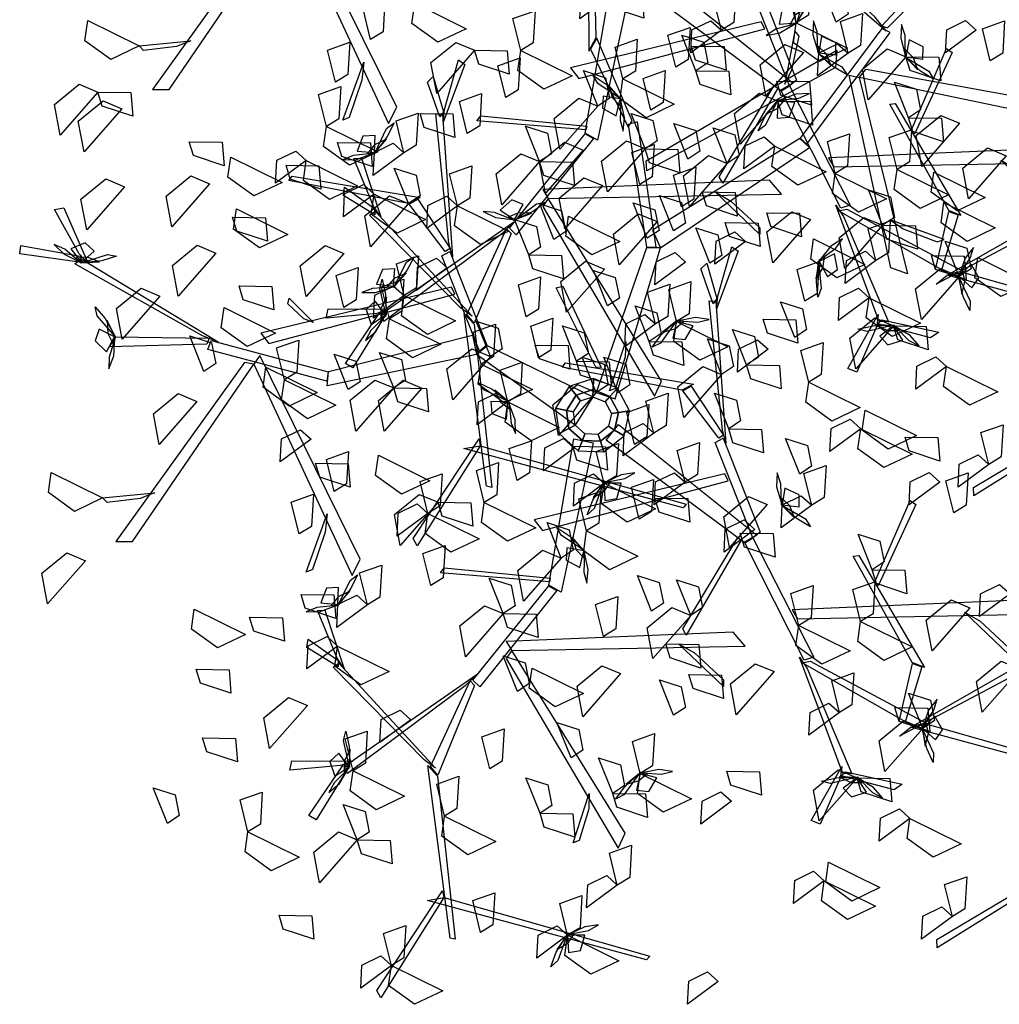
# Model space of a CAD drawing. Header units: millimetres. Extents: x 1990 to 2289, y -735 to 515.
# Tile 37 of 43: x 2041.18 to 2046.04, y 468.77 to 473.66. Entities that reach past the tile are written whole.
import ezdxf

# ---------------------------------------------------------------- set-up
doc = ezdxf.new("R2010")
doc.units = ezdxf.units.MM
doc.layers.add('VEGETACION', color=92, linetype='Continuous')

# ---------------------------------------------------------------- blocks, each defined once
blk = doc.blocks.new('AR3DS503')
at = {"color": 92, "linetype": 'Continuous'}
for points in [[(0.07024, 0.49363, 0.93533), (0.02295, 0.50566, 0.92897), (0.04406, 0.5219, 0.92621), (0.06903, 0.51091, 0.93077)], [(0.07024, 0.49363, 0.93533), (0.09178, 0.51803, 0.91971), (0.0949, 0.49867, 0.92083), (0.0808, 0.48761, 0.93033)], [(0.07024, 0.49363, 0.90379), (0.08248, 0.46849, 0.89736), (0.06542, 0.45794, 0.92023), (0.06129, 0.48506, 0.91672)], [(0.1728, 0.4718, 1.04345), (0.14537, 0.46641, 1.03703), (0.13953, 0.4856, 1.0599), (0.1668, 0.48265, 1.05638)], [(-0.20482, 0.44855, 1.1407), (-0.18329, 0.47295, 1.12508), (-0.18017, 0.45359, 1.1262), (-0.19427, 0.44253, 1.1357)], [(-0.07113, 0.43708, 0.93533), (-0.11843, 0.4491, 0.92897), (-0.09732, 0.46535, 0.92621), (-0.07235, 0.45436, 0.93077)], [(-0.07113, 0.43708, 0.93533), (-0.0496, 0.46148, 0.91971), (-0.04648, 0.44212, 0.92083), (-0.06058, 0.43106, 0.93033)], [(0.00189, 0.45023, 0.97406), (0.01412, 0.4251, 0.96763), (-0.00294, 0.41454, 0.99051), (-0.00707, 0.44166, 0.98699)], [(-0.07113, 0.43708, 0.93533), (-0.0589, 0.41194, 0.9289), (-0.07596, 0.40138, 0.95178), (-0.08009, 0.4285, 0.94826)], [(0.1211, 0.39514, 0.85963), (0.14483, 0.43778, 0.85327), (0.15513, 0.41322, 0.85051), (0.13812, 0.39189, 0.85507)], [(0.21356, 0.40792, 1.03715), (0.16626, 0.41995, 1.03079), (0.18737, 0.43619, 1.02803), (0.21234, 0.4252, 1.03259)], [(0.28219, 0.41525, 0.9299), (0.30027, 0.38819, 0.91428), (0.28076, 0.39012, 0.9154), (0.27367, 0.40659, 0.9249)], [(-0.10353, 0.38637, 1.07974), (-0.082, 0.41077, 1.06411), (-0.07888, 0.39141, 1.06523), (-0.09298, 0.38035, 1.07474)], [(0.1211, 0.39514, 0.85963), (0.09367, 0.38974, 0.8532), (0.08783, 0.40894, 0.87607), (0.11511, 0.40599, 0.87256)], [(0.21356, 0.40792, 1.06869), (0.22579, 0.38279, 1.06226), (0.20873, 0.37223, 1.08513), (0.20461, 0.39935, 1.08161)], [(0.1211, 0.39514, 0.85963), (0.13918, 0.36808, 0.84401), (0.11967, 0.37002, 0.84512), (0.11258, 0.38648, 0.85463)], [(-0.10353, 0.38637, 1.00403), (-0.0913, 0.36123, 0.99761), (-0.10836, 0.35067, 1.02048), (-0.11248, 0.37779, 1.01696)], [(0.05263, 0.35967, 1.04888), (0.00533, 0.37169, 1.04252), (0.02645, 0.38793, 1.03976), (0.05141, 0.37694, 1.04432)], [(-0.38819, 0.35271, 0.90379), (-0.36666, 0.37711, 0.88816), (-0.36354, 0.35775, 0.88928), (-0.37764, 0.34669, 0.89879)], [(-0.27509, 0.34576, 0.96687), (-0.32239, 0.35778, 0.96051), (-0.30127, 0.37403, 0.95775), (-0.27631, 0.36304, 0.96231)], [(-0.27509, 0.34576, 0.96687), (-0.25356, 0.37016, 0.95125), (-0.25044, 0.3508, 0.95237), (-0.26454, 0.33974, 0.96187)], [(0.13699, 0.33834, 0.96687), (0.08969, 0.35037, 0.96051), (0.11081, 0.36661, 0.95775), (0.13578, 0.35562, 0.96231)], [(-0.38819, 0.35271, 0.93533), (-0.37596, 0.32758, 0.9289), (-0.39302, 0.31702, 0.95178), (-0.39714, 0.34414, 0.94826)], [(-0.27544, 0.32954, 1.1407), (-0.32274, 0.34157, 1.13434), (-0.30162, 0.35781, 1.13158), (-0.27665, 0.34682, 1.13614)], [(-0.02633, 0.34031, 1.10509), (-0.05376, 0.33492, 1.09866), (-0.0596, 0.35411, 1.12154), (-0.03232, 0.35116, 1.11802)], [(0.05263, 0.35967, 0.96687), (0.06486, 0.33453, 0.96044), (0.0478, 0.32397, 0.98332), (0.04368, 0.35109, 0.9798)], [(0.26813, 0.33771, 0.96144), (0.2407, 0.33231, 0.95502), (0.23486, 0.35151, 0.97789), (0.26213, 0.34856, 0.97437)], [(-0.02633, 0.34031, 1.10509), (-0.00825, 0.31325, 1.08947), (-0.02776, 0.31519, 1.09059), (-0.03485, 0.33165, 1.10009)], [(0.13699, 0.33834, 1.01734), (0.14923, 0.3132, 1.01091), (0.13217, 0.30265, 1.03378), (0.12804, 0.32977, 1.03027)], [(0.18671, 0.29194, 1.02453), (0.21044, 0.33459, 1.01817), (0.22074, 0.31002, 1.01541), (0.20372, 0.2887, 1.01997)], [(-0.18377, 0.29616, 1.04888), (-0.16224, 0.32056, 1.03326), (-0.15912, 0.3012, 1.03438), (-0.17322, 0.29014, 1.04388)], [(-0.08332, 0.31077, 0.85963), (-0.11074, 0.30538, 0.8532), (-0.11659, 0.32457, 0.87607), (-0.08931, 0.32162, 0.87256)], [(-0.10265, 0.28921, 1.04888), (-0.14995, 0.30123, 1.04252), (-0.12884, 0.31747, 1.03976), (-0.10387, 0.30648, 1.04432)], [(-0.08332, 0.31077, 0.85963), (-0.06524, 0.28371, 0.84401), (-0.08475, 0.28565, 0.84512), (-0.09184, 0.30211, 0.85463)], [(0.02348, 0.3122, 1.13651), (0.03571, 0.28706, 1.13008), (0.01865, 0.27651, 1.15296), (0.01453, 0.30363, 1.14944)], [(-0.33535, 0.27854, 0.96687), (-0.38265, 0.29057, 0.96051), (-0.36153, 0.30681, 0.95775), (-0.33656, 0.29582, 0.96231)], [(-0.33535, 0.27854, 0.90379), (-0.31382, 0.30295, 0.88816), (-0.3107, 0.28358, 0.88928), (-0.3248, 0.27252, 0.89879)], [(0.09806, 0.2855, 0.96687), (0.11959, 0.3099, 0.95125), (0.12271, 0.29054, 0.95237), (0.10861, 0.27948, 0.96187)], [(-0.28402, 0.25422, 0.82809), (-0.26029, 0.29687, 0.82173), (-0.25, 0.2723, 0.81897), (-0.26701, 0.25097, 0.82353)], [(0.28574, 0.28162, 0.9299), (0.25831, 0.27622, 0.92347), (0.25247, 0.29542, 0.94635), (0.27974, 0.29247, 0.94283)], [(-0.17433, 0.27199, 0.69497), (-0.20176, 0.2666, 0.68854), (-0.2076, 0.28579, 0.71141), (-0.18032, 0.28284, 0.7079)], [(-0.10265, 0.28921, 1.04888), (-0.09042, 0.26407, 1.04245), (-0.10748, 0.25351, 1.06533), (-0.11161, 0.28063, 1.06181)], [(-0.04228, 0.2887, 0.9299), (-0.0242, 0.26164, 0.91428), (-0.04371, 0.26358, 0.9154), (-0.0508, 0.28004, 0.9249)], [(-0.28402, 0.25422, 0.82809), (-0.31145, 0.24882, 0.82166), (-0.3173, 0.26802, 0.84453), (-0.29002, 0.26507, 0.84101)], [(0.17204, 0.23717, 1.1407), (0.12474, 0.2492, 1.13434), (0.14585, 0.26544, 1.13158), (0.17082, 0.25445, 1.13614)], [(0.17204, 0.23717, 1.1407), (0.19357, 0.26157, 1.12508), (0.19669, 0.24221, 1.1262), (0.18259, 0.23115, 1.1357)], [(0.29808, 0.2319, 1.0056), (0.25079, 0.24393, 0.99924), (0.2719, 0.26017, 0.99648), (0.29687, 0.24918, 1.00104)], [(-0.06851, 0.20959, 1.10509), (-0.04478, 0.25224, 1.09873), (-0.03448, 0.22767, 1.09597), (-0.05149, 0.20634, 1.10053)], [(0.39736, 0.21113, 1.08424), (0.42109, 0.25378, 1.07789), (0.43139, 0.22921, 1.07513), (0.41437, 0.20789, 1.07969)], [(-0.32991, 0.20137, 0.85963), (-0.30618, 0.24402, 0.85327), (-0.29589, 0.21945, 0.85051), (-0.3129, 0.19813, 0.85507)], [(0.00616, 0.22071, 1.03715), (-0.04114, 0.23274, 1.03079), (-0.02002, 0.24898, 1.02803), (0.00495, 0.23799, 1.03259)], [(0.01427, 0.24281, 0.9299), (0.03235, 0.21575, 0.91428), (0.01284, 0.21768, 0.9154), (0.00575, 0.23415, 0.9249)], [(0.25051, 0.22877, 0.96144), (0.22308, 0.22338, 0.95502), (0.21724, 0.24257, 0.97789), (0.24452, 0.23962, 0.97437)], [(-0.25782, 0.203, 1.1407), (-0.23629, 0.2274, 1.12508), (-0.23317, 0.20804, 1.1262), (-0.24727, 0.19698, 1.1357)], [(-0.11996, 0.23481, 0.77027), (-0.10189, 0.20775, 0.75465), (-0.1214, 0.20969, 0.75577), (-0.12848, 0.22615, 0.76527)], [(-0.19595, 0.18051, 0.89117), (-0.17222, 0.22316, 0.88481), (-0.16192, 0.19859, 0.88205), (-0.17894, 0.17727, 0.88661)], [(0.03999, 0.18051, 0.85963), (0.06371, 0.22316, 0.85327), (0.07401, 0.19859, 0.85051), (0.057, 0.17727, 0.85507)], [(0.15461, 0.19742, 0.96687), (0.17614, 0.22182, 0.95125), (0.17926, 0.20246, 0.95237), (0.16516, 0.1914, 0.96187)], [(-0.1255, 0.19813, 0.94164), (-0.15293, 0.19274, 0.93521), (-0.15877, 0.21193, 0.95808), (-0.13149, 0.20898, 0.95457)], [(0.21174, 0.20062, 0.9299), (0.18431, 0.19523, 0.92347), (0.17847, 0.21442, 0.94635), (0.20574, 0.21147, 0.94283)], [(-0.32991, 0.20137, 0.85963), (-0.31184, 0.17432, 0.84401), (-0.33135, 0.17625, 0.84512), (-0.33843, 0.19272, 0.85463)], [(-0.30306, 0.18892, 0.77027), (-0.33049, 0.18352, 0.76384), (-0.33633, 0.20272, 0.78672), (-0.30906, 0.19977, 0.7832)], [(-0.25782, 0.203, 1.1407), (-0.24559, 0.17786, 1.13427), (-0.26265, 0.1673, 1.15715), (-0.26678, 0.19442, 1.15363)], [(0.03999, 0.18051, 0.95425), (0.01255, 0.17512, 0.94783), (0.00671, 0.19431, 0.9707), (0.03399, 0.19136, 0.96718)], [(0.15461, 0.19742, 0.96687), (0.16684, 0.17229, 0.96044), (0.14978, 0.16173, 0.98332), (0.14566, 0.18885, 0.9798)], [(-0.10093, 0.17681, 0.89117), (-0.12836, 0.17141, 0.88474), (-0.1342, 0.19061, 0.90762), (-0.10693, 0.18765, 0.9041)], [(-0.11648, 0.14854, 1.0411), (-0.09275, 0.19119, 1.03474), (-0.08245, 0.16662, 1.03198), (-0.09947, 0.1453, 1.03654)], [(-0.40037, 0.13462, 0.85963), (-0.37664, 0.17727, 0.85327), (-0.36634, 0.1527, 0.85051), (-0.38336, 0.13138, 0.85507)], [(-0.04751, 0.18161, 1.1407), (-0.03527, 0.15647, 1.13427), (-0.05233, 0.14591, 1.15715), (-0.05646, 0.17303, 1.15363)], [(0.03999, 0.18051, 0.85963), (0.05806, 0.15346, 0.84401), (0.03855, 0.15539, 0.84512), (0.03146, 0.17186, 0.85463)], [(0.10529, 0.16996, 1.1407), (0.11752, 0.14482, 1.13427), (0.10046, 0.13426, 1.15715), (0.09633, 0.16138, 1.15363)], [(0.44152, 0.14368, 1.15995), (0.39422, 0.1557, 1.15359), (0.41534, 0.17194, 1.15083), (0.44031, 0.16095, 1.15539)], [(-0.20834, 0.13762, 0.93533), (-0.25564, 0.14965, 0.92897), (-0.23452, 0.16589, 0.92621), (-0.20956, 0.1549, 0.93077)], [(0.00151, 0.12396, 0.97318), (0.02524, 0.16661, 0.96682), (0.03554, 0.14204, 0.96406), (0.01853, 0.12072, 0.96862)], [(-0.25912, 0.12327, 1.02218), (-0.30642, 0.13529, 1.01582), (-0.28531, 0.15154, 1.01306), (-0.26034, 0.14054, 1.01762)], [(-0.08301, 0.15193, 0.63819), (-0.06493, 0.12487, 0.62257), (-0.08445, 0.12681, 0.62369), (-0.09153, 0.14327, 0.63319)], [(-0.11648, 0.14854, 1.06003), (-0.0984, 0.12148, 1.04441), (-0.11792, 0.12342, 1.04552), (-0.125, 0.13988, 1.05503)], [(0.22422, 0.15065, 1.03715), (0.23646, 0.12552, 1.03072), (0.21939, 0.11496, 1.05359), (0.21527, 0.14208, 1.05007)], [(-0.34753, 0.09244, 0.97318), (-0.3238, 0.13509, 0.96682), (-0.3135, 0.11052, 0.96406), (-0.33051, 0.0892, 0.96862)], [(-0.20834, 0.13762, 0.93533), (-0.1961, 0.11249, 0.9289), (-0.21316, 0.10193, 0.95178), (-0.21729, 0.12905, 0.94826)], [(0.11415, 0.09939, 0.89117), (0.13788, 0.14204, 0.88481), (0.14818, 0.11747, 0.88205), (0.13116, 0.09615, 0.88661)], [(-0.25912, 0.12327, 1.02218), (-0.24689, 0.09813, 1.01575), (-0.26395, 0.08757, 1.03862), (-0.26807, 0.11469, 1.03511)], [(-0.01463, 0.09672, 1.1407), (-0.06193, 0.10874, 1.13434), (-0.04082, 0.12498, 1.13158), (-0.01585, 0.11399, 1.13614)], [(0.00151, 0.12396, 0.75869), (0.01959, 0.0969, 0.74307), (0.00008, 0.09884, 0.74419), (-0.00701, 0.1153, 0.75369)], [(0.07555, 0.09128, 1.05372), (0.02825, 0.10331, 1.04736), (0.04937, 0.11955, 1.0446), (0.07433, 0.10856, 1.04916)], [(0.11415, 0.09939, 0.72715), (0.08672, 0.094, 0.72072), (0.08088, 0.11319, 0.7436), (0.10815, 0.11024, 0.74008)], [(0.20256, 0.1089, 1.05372), (0.21479, 0.08376, 1.04729), (0.19773, 0.0732, 1.07017), (0.19361, 0.10032, 1.06665)], [(0.33291, 0.05847, 1.10509), (0.35664, 0.10112, 1.09873), (0.36694, 0.07655, 1.09597), (0.34993, 0.05523, 1.10053)], [(-0.37871, 0.07367, 1.02218), (-0.35718, 0.09807, 1.00656), (-0.35406, 0.07871, 1.00767), (-0.36816, 0.06765, 1.01718)], [(-0.01463, 0.09672, 1.1407), (-0.0024, 0.07158, 1.13427), (-0.01946, 0.06102, 1.15715), (-0.02358, 0.08814, 1.15363)], [(0.17222, 0.07087, 0.93533), (0.12492, 0.0829, 0.92897), (0.14604, 0.09914, 0.92621), (0.171, 0.08815, 0.93077)], [(0.23117, 0.06953, 1.03715), (0.2527, 0.09393, 1.02152), (0.25583, 0.07457, 1.02264), (0.24173, 0.06351, 1.03215)], [(-0.25946, 0.07807, 0.89117), (-0.28689, 0.07268, 0.88474), (-0.29273, 0.09187, 0.90762), (-0.26545, 0.08892, 0.9041)], [(-0.14311, 0.07112, 0.82809), (-0.17054, 0.06572, 0.82166), (-0.17638, 0.08492, 0.84453), (-0.14911, 0.08197, 0.84101)], [(-0.16042, 0.04254, 0.60665), (-0.13669, 0.08518, 0.60029), (-0.12639, 0.06061, 0.59753), (-0.14341, 0.03929, 0.60209)], [(0.07555, 0.09128, 0.99064), (0.08778, 0.06615, 0.98421), (0.07072, 0.05559, 1.00708), (0.0666, 0.08271, 1.00356)], [(-0.25946, 0.07807, 0.95425), (-0.24138, 0.05101, 0.93863), (-0.26089, 0.05295, 0.93975), (-0.26798, 0.06941, 0.94925)], [(-0.05646, 0.07752, 0.71389), (-0.04422, 0.05238, 0.70746), (-0.06128, 0.04183, 0.73034), (-0.06541, 0.06895, 0.72682)], [(-0.0657, 0.05721, 0.89117), (-0.09313, 0.05182, 0.88474), (-0.09897, 0.07101, 0.90762), (-0.0717, 0.06806, 0.9041)], [(-0.19768, 0.03518, 0.90379), (-0.17615, 0.05958, 0.88816), (-0.17303, 0.04022, 0.88928), (-0.18713, 0.02916, 0.89879)], [(-0.08798, 0.03858, 0.71389), (-0.06645, 0.06299, 0.69827), (-0.06333, 0.04362, 0.69939), (-0.07743, 0.03256, 0.70889)], [(0.0104, 0.02997, 1.1407), (0.03193, 0.05437, 1.12508), (0.03505, 0.03501, 1.1262), (0.02095, 0.02394, 1.1357)], [(0.01201, 0.02863, 0.63819), (-0.01542, 0.02323, 0.63176), (-0.02126, 0.04243, 0.65464), (0.00602, 0.03948, 0.65112)], [(0.14791, 0.00716, 0.96144), (0.17164, 0.0498, 0.95509), (0.18194, 0.02524, 0.95233), (0.16492, 0.00391, 0.95689)], [(0.28162, 0.01757, 0.93533), (0.23432, 0.02959, 0.92897), (0.25543, 0.04583, 0.92621), (0.2804, 0.03484, 0.93077)], [(-0.19768, 0.03518, 1.08042), (-0.18544, 0.01004, 1.07399), (-0.2025, -0.00051, 1.09687), (-0.20663, 0.02661, 1.09335)], [(-0.08798, 0.03858, 0.71389), (-0.07574, 0.01345, 0.70746), (-0.0928, 0.00289, 0.73034), (-0.09693, 0.03001, 0.72682)], [(0.07379, 0.00335, 0.71389), (0.0265, 0.01538, 0.70753), (0.04761, 0.03162, 0.70477), (0.07258, 0.02063, 0.70933)], [(0.07379, 0.00335, 0.71389), (0.09533, 0.02776, 0.69827), (0.09845, 0.00839, 0.69939), (0.08435, -0.00267, 0.70889)], [(-0.30012, -0.007, 1.04888), (-0.27859, 0.0174, 1.03326), (-0.27547, -0.00196, 1.03438), (-0.28957, -0.01302, 1.04388)], [(0.002, -0.02025, 0.60661), (0.02573, 0.0224, 0.60025), (0.03602, -0.00217, 0.59749), (0.01901, -0.0235, 0.60205)], [(0.20917, 0.02152, 0.95425), (0.22725, -0.00554, 0.93863), (0.20774, -0.0036, 0.93975), (0.20065, 0.01286, 0.94925)], [(0.38251, -0.02265, 1.10509), (0.40624, 0.02, 1.09873), (0.41654, -0.00457, 1.09597), (0.39952, -0.02589, 1.10053)], [(-0.31732, 0.01606, 1.10916), (-0.30508, -0.00908, 1.10273), (-0.32214, -0.01964, 1.12561), (-0.32627, 0.00749, 1.12209)], [(-0.18205, 0.01132, 0.85963), (-0.16397, -0.01574, 0.84401), (-0.18348, -0.0138, 0.84512), (-0.19057, 0.00266, 0.85463)], [(-0.0392, 0.01606, 1.1407), (-0.02696, -0.00908, 1.13427), (-0.04402, -0.01964, 1.15715), (-0.04815, 0.00749, 1.15363)], [(0.09654, -0.03133, 0.75869), (0.12027, 0.01132, 0.75234), (0.13056, -0.01325, 0.74958), (0.11355, -0.03457, 0.75414)], [(-0.11483, -0.01371, 0.72715), (-0.14227, -0.01911, 0.72072), (-0.14811, 0.00009, 0.7436), (-0.12083, -0.00286, 0.74008)], [(0.07379, 0.00335, 0.71389), (0.08603, -0.02178, 0.70746), (0.06897, -0.03234, 0.73034), (0.06484, -0.00522, 0.72682)], [(0.32704, -0.02462, 1.04888), (0.27974, -0.01259, 1.04252), (0.30086, 0.00365, 1.03976), (0.32582, -0.00734, 1.04432)], [(-0.11483, -0.01371, 0.82809), (-0.09676, -0.04077, 0.81246), (-0.11627, -0.03883, 0.81358), (-0.12336, -0.02237, 0.82309)], [(-0.09911, -0.05769, 0.77027), (-0.07538, -0.01504, 0.76391), (-0.06508, -0.03961, 0.76115), (-0.08209, -0.06094, 0.76571)], [(-0.26317, -0.03828, 0.85963), (-0.2906, -0.04367, 0.8532), (-0.29644, -0.02448, 0.87607), (-0.26916, -0.02743, 0.87256)], [(-0.0161, -0.02391, 0.85963), (0.00198, -0.05097, 0.84401), (-0.01754, -0.04903, 0.84512), (-0.02462, -0.03257, 0.85463)], [(0.002, -0.02025, 0.57507), (0.02008, -0.04731, 0.55945), (0.00056, -0.04537, 0.56057), (-0.00652, -0.02891, 0.57007)], [(0.09654, -0.03133, 0.85963), (0.11462, -0.05839, 0.84401), (0.0951, -0.05645, 0.84512), (0.08802, -0.03999, 0.85463)], [(0.34357, -0.06854, 1.10509), (0.3673, -0.02589, 1.09873), (0.3776, -0.05046, 1.09597), (0.36059, -0.07179, 1.10053)], [(-0.17311, -0.0668, 0.96687), (-0.22041, -0.05477, 0.96051), (-0.19929, -0.03853, 0.95775), (-0.17433, -0.04952, 0.96231)], [(0.06131, -0.04894, 0.85963), (0.03388, -0.05434, 0.8532), (0.02804, -0.03514, 0.87607), (0.05531, -0.03809, 0.87256)], [(0.05618, -0.03883, 0.68235), (0.06841, -0.06397, 0.67592), (0.05135, -0.07452, 0.6988), (0.04723, -0.0474, 0.69528)], [(0.17917, -0.0668, 0.93533), (0.13188, -0.05477, 0.92897), (0.15299, -0.03853, 0.92621), (0.17796, -0.04952, 0.93077)], [(0.17917, -0.0668, 0.93533), (0.20071, -0.0424, 0.91971), (0.20383, -0.06176, 0.92083), (0.18973, -0.07282, 0.93033)], [(0.2273, -0.04618, 1.21221), (0.23954, -0.07132, 1.20578), (0.22248, -0.08188, 1.22866), (0.21835, -0.05476, 1.22514)], [(-0.11824, -0.07011, 1.04824), (-0.14567, -0.0755, 1.04181), (-0.15151, -0.05631, 1.06468), (-0.12423, -0.05926, 1.06117)], [(-0.09911, -0.05769, 0.77027), (-0.08103, -0.08475, 0.75465), (-0.10054, -0.08281, 0.75577), (-0.10763, -0.06635, 0.76527)], [(-0.17311, -0.0668, 0.90379), (-0.16088, -0.09194, 0.89736), (-0.17794, -0.10249, 0.92023), (-0.18206, -0.07537, 0.91672)], [(-0.03514, -0.08797, 0.68235), (-0.0136, -0.06356, 0.66673), (-0.01048, -0.08292, 0.66785), (-0.02458, -0.09399, 0.67735)], [(0.17917, -0.0668, 0.93533), (0.19141, -0.09194, 0.9289), (0.17435, -0.10249, 0.95178), (0.17022, -0.07537, 0.94826)], [(0.43164, -0.10748, 1.10509), (0.45537, -0.06483, 1.09873), (0.46567, -0.0894, 1.09597), (0.44866, -0.11072, 1.10053)], [(-0.11824, -0.07011, 0.63819), (-0.10016, -0.09717, 0.62257), (-0.11967, -0.09523, 0.62369), (-0.12676, -0.07877, 0.63319)], [(0.01724, -0.12444, 0.77027), (0.04097, -0.0818, 0.76391), (0.05127, -0.10636, 0.76115), (0.03426, -0.12769, 0.76571)], [(0.33446, -0.10898, 1.02996), (0.28716, -0.09696, 1.0236), (0.30827, -0.08072, 1.02084), (0.33324, -0.09171, 1.0254)], [(0.36119, -0.12509, 1.10509), (0.38492, -0.08245, 1.09873), (0.39521, -0.10701, 1.09597), (0.3782, -0.12834, 1.10053)], [(-0.03514, -0.08797, 0.68235), (-0.0229, -0.1131, 0.67592), (-0.03996, -0.12366, 0.6988), (-0.04409, -0.09654, 0.69528)], [(-0.15347, -0.10163, 1.07978), (-0.13539, -0.12869, 1.06416), (-0.1549, -0.12675, 1.06528), (-0.16199, -0.11029, 1.07478)], [(0.08277, -0.12284, 1.11192), (0.05534, -0.12824, 1.10549), (0.0495, -0.10904, 1.12836), (0.07678, -0.11199, 1.12484)], [(0.19217, -0.14416, 1.08037), (0.2159, -0.10152, 1.07401), (0.22619, -0.12609, 1.07125), (0.20918, -0.14741, 1.07581)], [(-0.20834, -0.14792, 1.08042), (-0.25564, -0.1359, 1.07406), (-0.23452, -0.11965, 1.0713), (-0.20956, -0.13064, 1.07586)], [(-0.20834, -0.14792, 0.90379), (-0.18681, -0.12352, 0.88816), (-0.18369, -0.14288, 0.88928), (-0.19779, -0.15394, 0.89879)], [(-0.0492, -0.14487, 1.12453), (-0.02767, -0.12047, 1.10891), (-0.02455, -0.13983, 1.11003), (-0.03865, -0.15089, 1.11953)], [(0.08277, -0.12284, 1.08037), (0.10085, -0.1499, 1.06475), (0.08134, -0.14796, 1.06587), (0.07425, -0.1315, 1.07537)], [(0.1509, -0.15117, 0.93533), (0.1036, -0.13914, 0.92897), (0.12471, -0.1229, 0.92621), (0.14968, -0.13389, 0.93077)], [(-0.1555, -0.13355, 0.96687), (-0.14326, -0.15869, 0.96044), (-0.16032, -0.16925, 0.98332), (-0.16445, -0.14212, 0.9798)], [(0.1509, -0.15117, 0.93533), (0.17243, -0.12676, 0.91971), (0.17555, -0.14613, 0.92083), (0.16145, -0.15719, 0.93033)], [(0.28486, -0.16183, 1.02996), (0.23756, -0.1498, 1.0236), (0.25868, -0.13356, 1.02084), (0.28364, -0.14455, 1.0254)], [(0.28486, -0.16183, 1.04888), (0.30639, -0.13742, 1.03326), (0.30951, -0.15679, 1.03438), (0.29541, -0.16785, 1.04388)], [(0.47058, -0.18165, 1.10509), (0.49431, -0.139, 1.09873), (0.50461, -0.16357, 1.09597), (0.48759, -0.18489, 1.10053)], [(-0.09539, -0.17279, 0.71389), (-0.07386, -0.14839, 0.69827), (-0.07074, -0.16775, 0.69939), (-0.08484, -0.17882, 0.70889)], [(0.19217, -0.14416, 1.08037), (0.21025, -0.17122, 1.06475), (0.19073, -0.16929, 1.06587), (0.18365, -0.15282, 1.07537)], [(0.38575, -0.15661, 1.07355), (0.35832, -0.16201, 1.06712), (0.35248, -0.14281, 1.08999), (0.37976, -0.14577, 1.08648)], [(-0.15164, -0.18705, 1.05514), (-0.19894, -0.17503, 1.04878), (-0.17783, -0.15879, 1.04602), (-0.15286, -0.16978, 1.05058)], [(-0.01286, -0.15788, 0.82809), (0.00522, -0.18494, 0.81246), (-0.01429, -0.183, 0.81358), (-0.02138, -0.16654, 0.82309)], [(0.03364, -0.19376, 1.11192), (0.05737, -0.15112, 1.10556), (0.06767, -0.17569, 1.1028), (0.05065, -0.19701, 1.10736)], [(0.1509, -0.15117, 0.93533), (0.16313, -0.1763, 0.9289), (0.14607, -0.18686, 0.95178), (0.14195, -0.15974, 0.94826)], [(0.2742, -0.19381, 1.04888), (0.2269, -0.18179, 1.04252), (0.24801, -0.16554, 1.03976), (0.27298, -0.17653, 1.04432)], [(-0.2917, -0.20082, 1.02218), (-0.33899, -0.1888, 1.01582), (-0.31788, -0.17255, 1.01306), (-0.29291, -0.18354, 1.01762)], [(-0.20661, -0.21072, 0.89117), (-0.18288, -0.16807, 0.88481), (-0.17259, -0.19264, 0.88205), (-0.1896, -0.21397, 0.88661)], [(-0.03357, -0.16873, 1.08037), (-0.01549, -0.19579, 1.06475), (-0.03501, -0.19385, 1.06587), (-0.0421, -0.17739, 1.07537)], [(0.47058, -0.18165, 1.10509), (0.44315, -0.18704, 1.09866), (0.43731, -0.16785, 1.12154), (0.46458, -0.1708, 1.11802)], [(0.05618, -0.21993, 0.77027), (0.07991, -0.17729, 0.76391), (0.09021, -0.20185, 0.76115), (0.07319, -0.22318, 0.76571)], [(-0.10788, -0.20052, 0.82809), (-0.13531, -0.20592, 0.82166), (-0.14115, -0.18672, 0.84453), (-0.11388, -0.18967, 0.84101)], [(-0.0359, -0.1901, 0.93533), (-0.02367, -0.21524, 0.9289), (-0.04073, -0.2258, 0.95178), (-0.04486, -0.19868, 0.94826)], [(0.00476, -0.23204, 0.89117), (0.02849, -0.1894, 0.88481), (0.03878, -0.21397, 0.88205), (0.02177, -0.23529, 0.88661)], [(-0.20661, -0.21072, 0.89117), (-0.23405, -0.21611, 0.88474), (-0.23989, -0.19692, 0.90762), (-0.21261, -0.19987, 0.9041)], [(0.2742, -0.19381, 1.04888), (0.28643, -0.21895, 1.04245), (0.26937, -0.22951, 1.06533), (0.26525, -0.20239, 1.06181)], [(0.19851, -0.22138, 0.97318), (0.17108, -0.22678, 0.96675), (0.16524, -0.20758, 0.98963), (0.19252, -0.21053, 0.98611)], [(-0.25366, -0.24062, 1.0615), (-0.30096, -0.22859, 1.05514), (-0.27985, -0.21235, 1.05238), (-0.25488, -0.22334, 1.05694)], [(-0.20661, -0.21072, 0.95425), (-0.18853, -0.23778, 0.93863), (-0.20805, -0.23584, 0.93975), (-0.21514, -0.21938, 0.94925)], [(0.00476, -0.23204, 0.82809), (-0.02267, -0.23744, 0.82166), (-0.02851, -0.21824, 0.84453), (-0.00124, -0.2212, 0.84101)], [(-0.10265, -0.25732, 0.93533), (-0.14995, -0.24529, 0.92897), (-0.12884, -0.22905, 0.92621), (-0.10387, -0.24004, 0.93077)], [(-0.10265, -0.25732, 1.04888), (-0.08112, -0.23292, 1.03326), (-0.078, -0.25228, 1.03438), (-0.0921, -0.26334, 1.04388)], [(0.00476, -0.23204, 0.9858), (0.02284, -0.2591, 0.97017), (0.00332, -0.25716, 0.97129), (-0.00376, -0.2407, 0.9808)], [(-0.23986, -0.26427, 0.90379), (-0.28716, -0.25225, 0.89743), (-0.26604, -0.236, 0.89467), (-0.24108, -0.24699, 0.89923)], [(0.13004, -0.2499, 1.04888), (0.14228, -0.27504, 1.04245), (0.12521, -0.2856, 1.06533), (0.12109, -0.25848, 1.06181)], [(-0.09722, -0.29555, 0.85963), (-0.07349, -0.2529, 0.85327), (-0.06319, -0.27747, 0.85051), (-0.08021, -0.29879, 0.85507)], [(-0.2525, -0.30946, 0.82809), (-0.22877, -0.26681, 0.82173), (-0.21848, -0.29138, 0.81897), (-0.23549, -0.3127, 0.82353)], [(0.00684, -0.26519, 0.93533), (0.01908, -0.29032, 0.9289), (0.00202, -0.30088, 0.95178), (-0.00211, -0.27376, 0.94826)], [(-0.09722, -0.29555, 0.85963), (-0.12465, -0.30094, 0.8532), (-0.13049, -0.28175, 0.87607), (-0.10322, -0.2847, 0.87256)], [(-0.02352, -0.30621, 0.95425), (-0.05095, -0.31161, 0.94783), (-0.05679, -0.29241, 0.9707), (-0.02952, -0.29536, 0.96718)], [(-0.02352, -0.30621, 0.85963), (-0.00544, -0.33327, 0.84401), (-0.02496, -0.33133, 0.84512), (-0.03204, -0.31487, 0.85463)], [(-0.19595, -0.35535, 0.97318), (-0.17222, -0.3127, 0.96682), (-0.16192, -0.33727, 0.96406), (-0.17894, -0.35859, 0.96862)], [(-0.19595, -0.35535, 0.85963), (-0.22338, -0.36074, 0.8532), (-0.22922, -0.34155, 0.87607), (-0.20195, -0.3445, 0.87256)], [(-0.09854, -0.36405, 0.8344), (-0.14584, -0.35202, 0.82804), (-0.12473, -0.33578, 0.82528), (-0.09976, -0.34677, 0.82984)], [(-0.09854, -0.36405, 1.04888), (-0.08631, -0.38919, 1.04245), (-0.10337, -0.39974, 1.06533), (-0.1075, -0.37262, 1.06181)]]:
    blk.add_3dface(points, dxfattribs=at)
at = {"color": 34, "linetype": 'Continuous'}
for points in [[(0.03865, 0.4278, 1.04655), (0.0733, 0.52255, 1.14131), (0.07792, 0.51711, 1.13586), (0.04096, 0.42235, 1.0411)], [(0.0656, 0.3276, 0.94635), (0.0217, 0.46047, 1.07922), (0.02632, 0.46047, 1.07922), (0.07561, 0.32052, 0.93927)], [(0.03865, 0.4278, 1.04655), (-0.14334, 0.43977, 1.10963), (-0.14127, 0.44335, 1.11169), (0.05177, 0.4331, 1.04662)], [(-0.45368, 0.31142, 0.95346), (-0.3812, 0.3816, 1.04821), (-0.37941, 0.37469, 1.04277), (-0.45397, 0.30551, 0.94801)], [(0.14107, 0.33576, 0.89305), (0.15878, 0.38582, 0.97975), (0.16571, 0.38351, 0.97575), (0.14646, 0.33576, 0.89305)], [(0.0294, 0.2173, 0.81089), (-0.09767, 0.35545, 0.90763), (-0.10075, 0.34158, 0.89792), (0.02632, 0.20972, 0.80559)], [(-0.06609, 0.32782, 0.89145), (-0.06378, 0.35604, 0.92508), (-0.05916, 0.35901, 0.92862), (-0.06378, 0.31495, 0.87611)], [(0.14849, 0.33617, 0.8922), (0.18974, 0.3492, 0.883), (0.18974, 0.341, 0.87725), (0.13908, 0.33042, 0.89236)], [(0.05867, 0.24758, 0.8321), (0.14107, 0.34158, 0.89792), (0.14415, 0.33527, 0.8935), (0.05097, 0.23559, 0.8237)], [(0.05097, 0.24549, 0.83096), (0.0656, 0.32677, 0.94704), (0.0733, 0.32103, 0.93884), (0.05559, 0.2424, 0.82654)], [(0.07973, 0.3164, 0.94635), (0.17201, 0.25544, 1.03425), (0.168, 0.2512, 1.02835), (0.06868, 0.32146, 0.93514)], [(-0.2701, 0.25747, 0.80269), (-0.2617, 0.29943, 0.81383), (-0.25358, 0.29803, 0.80814), (-0.26927, 0.24742, 0.79821)], [(-0.27319, 0.25116, 0.80009), (-0.32283, 0.25146, 0.88882), (-0.31707, 0.25745, 0.88819), (-0.27078, 0.25534, 0.8025)], [(-0.2229, 0.17196, 0.70273), (-0.27907, 0.25182, 0.80484), (-0.27145, 0.25313, 0.80183), (-0.21448, 0.16395, 0.69097)], [(0.17027, 0.24731, 1.02734), (0.19523, 0.21121, 1.02182), (0.189, 0.20958, 1.01415), (0.16247, 0.25499, 1.026)], [(0.16779, 0.25433, 1.02805), (0.19735, 0.24378, 1.12475), (0.19795, 0.23677, 1.12029), (0.16916, 0.24912, 1.02805)], [(-0.00063, 0.15169, 0.76495), (0.04635, 0.24568, 0.83077), (0.05328, 0.24127, 0.82768), (0.00707, 0.14916, 0.76319)], [(-0.33288, 0.19711, 0.78465), (-0.51486, 0.20908, 0.84773), (-0.51279, 0.21266, 0.8498), (-0.31975, 0.20241, 0.78473)], [(-0.31975, 0.20241, 0.78473), (-0.40217, 0.12867, 0.87263), (-0.40525, 0.13362, 0.86673), (-0.31205, 0.21182, 0.77352)], [(0.02632, 0.20972, 0.80559), (-0.16722, 0.16443, 0.87687), (-0.15487, 0.15481, 0.86971), (0.03244, 0.20322, 0.80169)], [(-0.12625, 0.17924, 0.86573), (-0.1553, 0.19635, 0.89395), (-0.1564, 0.20207, 0.89692), (-0.1115, 0.17445, 0.85286)], [(-0.22422, 0.16533, 0.69832), (-0.33255, 0.19646, 0.78545), (-0.32099, 0.20103, 0.7832), (-0.21779, 0.16816, 0.69732)], [(-0.30906, 0.19977, 0.7832), (-0.30971, 0.14914, 0.91636), (-0.31806, 0.1503, 0.90695), (-0.31401, 0.20026, 0.77813)], [(0.30042, 0.0174, 1.03586), (0.3754, 0.18948, 1.1326), (0.36146, 0.18669, 1.12288), (0.29225, 0.01715, 1.03056)], [(0.20268, 0.14437, 1.0907), (0.20658, 0.17786, 1.11892), (0.21136, 0.18117, 1.12189), (0.20426, 0.12894, 1.07783)], [(0.29225, 0.01715, 1.03056), (0.17256, 0.17586, 1.10184), (0.16876, 0.16067, 1.09468), (0.28878, 0.00893, 1.02666)], [(-0.15452, 0.07292, 0.64887), (-0.22653, 0.16145, 0.69737), (-0.21906, 0.16546, 0.69509), (-0.14858, 0.07856, 0.64757)], [(-0.14519, 0.07687, 0.64492), (-0.11628, 0.16573, 0.65464), (-0.11223, 0.16113, 0.65066), (-0.14181, 0.07518, 0.64227)], [(-0.00448, 0.02228, 0.6363), (-0.00448, 0.15243, 0.76645), (0.00707, 0.14862, 0.76264), (0.01246, 0.02228, 0.6363)], [(0.00707, 0.14589, 0.75992), (0.09948, 0.15787, 0.7719), (0.09717, 0.15297, 0.767), (0.00707, 0.14263, 0.75665)], [(0.3629, 0.14943, 1.11642), (0.38964, 0.15873, 1.15005), (0.39422, 0.1557, 1.15359), (0.35206, 0.14211, 1.10108)], [(-0.30945, 0.14821, 0.9159), (-0.24128, 0.07006, 1.07864), (-0.24572, 0.06878, 1.07864), (-0.32045, 0.15025, 0.90723)], [(-0.20602, 0.13225, 0.68272), (-0.39956, 0.08695, 0.754), (-0.38721, 0.07733, 0.74684), (-0.1999, 0.12575, 0.67882)], [(-0.35859, 0.10177, 0.74286), (-0.38764, 0.11887, 0.77108), (-0.38874, 0.12459, 0.77405), (-0.34384, 0.09697, 0.72999)], [(-0.11958, 0.02463, 0.71023), (0.03096, 0.09699, 0.83943), (0.02225, 0.10421, 0.82645), (-0.12377, 0.02985, 0.70315)], [(-0.26395, 0.08757, 1.03862), (-0.27872, 0.0136, 1.15468), (-0.28422, 0.01602, 1.14801), (-0.26723, 0.09063, 1.03196)], [(-0.02227, 0.00249, 0.40784), (-0.15713, 0.06992, 0.65022), (-0.14801, 0.07828, 0.64713), (-0.01469, 0.01765, 0.40784)], [(-0.15452, 0.07292, 0.64887), (-0.10606, 0.00012, 0.73678), (-0.11204, -0.00481, 0.73265), (-0.15945, 0.06668, 0.64651)], [(-0.01013, 0.01945, 0.09012), (-0.0149, 0.02771), (-0.02897, 0.01094), (-0.02001, 0.00768, 0.09012)], [(0.005, 0.02212, 0.09012), (0.00666, 0.03151), (-0.0149, 0.02771), (-0.01013, 0.01945, 0.09012)], [(0.01831, 0.01444, 0.09012), (0.02561, 0.02056), (0.00666, 0.03151), (0.005, 0.02212, 0.09012)], [(0.33493, 0.00908, 1.05593), (0.41519, 0.02856, 1.17201), (0.41305, 0.0192, 1.16381), (0.33397, 0.0036, 1.05151)], [(-0.00713, 0.01424, 0.68529), (-0.01013, 0.01945, 0.09012), (-0.02001, 0.00768, 0.09012), (-0.01436, 0.00562, 0.68529)], [(0.00396, 0.0162, 0.68529), (0.005, 0.02212, 0.09012), (-0.01013, 0.01945, 0.09012), (-0.00713, 0.01424, 0.68529)], [(0.0137, 0.01057, 0.68529), (0.01831, 0.01444, 0.09012), (0.005, 0.02212, 0.09012), (0.00396, 0.0162, 0.68529)], [(0.02357, 0, 0.09012), (0.0331, 0), (0.02561, 0.02056), (0.01831, 0.01444, 0.09012)], [(0.10836, -0.03047, 0.86127), (0.22739, 0.02216, 0.99142), (0.22858, 0.01005, 0.98761), (0.11521, -0.04596, 0.86127)], [(0.22827, 0.01834, 0.98992), (0.33324, 0.01338, 1.05574), (0.332, 0.00526, 1.05265), (0.22908, 0.01027, 0.98816)], [(-0.02001, 0.00768, 0.09012), (-0.02897, 0.01094), (-0.02897, -0.01095), (-0.02001, -0.00769, 0.09012)], [(0.0137, 0.01057, 0.68529), (0.10836, -0.03047, 0.86127), (0.10122, -0.03994, 0.8566), (0.00396, -0.01621, 0.68529)], [(0.01755, 0, 0.68529), (0.02357, 0, 0.09012), (0.01831, 0.01444, 0.09012), (0.0137, 0.01057, 0.68529)], [(-0.01436, 0.00562, 0.68529), (-0.02001, 0.00768, 0.09012), (-0.02001, -0.00769, 0.09012), (-0.01436, -0.00563, 0.68529)], [(0.33995, 0.00288, 1.05707), (0.45924, -0.03448, 1.12288), (0.45472, -0.03985, 1.11847), (0.32587, 0.00507, 1.04867)], [(-0.10969, -0.01175, 0.73855), (-0.07557, -0.11694, 0.82645), (-0.08134, -0.11776, 0.82055), (-0.11518, -0.0009, 0.72734)], [(-0.10815, -0.00401, 0.73691), (-0.06974, -0.03699, 0.87007), (-0.07599, -0.04265, 0.86066), (-0.1117, -0.00749, 0.73184)], [(-0.02001, -0.00769, 0.09012), (-0.02897, -0.01095), (-0.0149, -0.02772), (-0.01013, -0.01946, 0.09012)], [(-0.01436, -0.00563, 0.68529), (-0.02001, -0.00769, 0.09012), (-0.01013, -0.01946, 0.09012), (-0.00713, -0.01425, 0.68529)], [(0.0137, -0.01058, 0.68529), (0.01831, -0.01445, 0.09012), (0.02357, 0, 0.09012), (0.01755, 0, 0.68529)], [(0.01831, -0.01445, 0.09012), (0.02561, -0.02057), (0.0331, 0), (0.02357, 0, 0.09012)], [(0.14143, -0.08215, 0.92098), (0.29198, -0.00979, 1.05019), (0.28327, -0.00257, 1.03721), (0.13725, -0.07693, 0.91391)], [(-0.00713, -0.01425, 0.68529), (-0.01013, -0.01946, 0.09012), (0.005, -0.02213, 0.09012), (0.00396, -0.01621, 0.68529)], [(0.00396, -0.01621, 0.68529), (0.005, -0.02213, 0.09012), (0.01831, -0.01445, 0.09012), (0.0137, -0.01058, 0.68529)], [(0.005, -0.02213, 0.09012), (0.00666, -0.03152), (0.02561, -0.02057), (0.01831, -0.01445, 0.09012)], [(-0.01482, -0.01831, 0.6072), (-0.02582, -0.1523, 0.73293), (-0.01403, -0.14969, 0.72884), (0.002, -0.02025, 0.60661)], [(-0.01013, -0.01946, 0.09012), (-0.0149, -0.02772), (0.00666, -0.03152), (0.005, -0.02213, 0.09012)], [(0.25863, -0.02957, 1.0274), (0.27466, -0.03918, 1.06719), (0.27458, -0.0442, 1.07138), (0.24996, -0.02826, 1.00925)], [(0.45392, -0.03683, 1.11802), (0.50687, -0.03279, 1.20472), (0.50756, -0.04006, 1.20072), (0.4561, -0.04176, 1.11802)], [(-0.06885, -0.03739, 0.86962), (0.03483, -0.03525, 1.03236), (0.03296, -0.03947, 1.03236), (-0.07748, -0.04452, 0.86095)], [(0.00685, -0.0414, 0.99234), (0.05411, -0.10019, 1.10839), (0.04872, -0.10286, 1.10172), (0.00239, -0.04195, 0.98567)], [(0.1065, -0.03385, 0.85963), (0.15495, -0.10665, 0.94753), (0.14898, -0.11159, 0.9434), (0.10157, -0.0401, 0.85727)], [(0.4573, -0.04345, 1.11717), (0.4859, -0.07591, 1.10797), (0.4784, -0.07923, 1.10222), (0.44824, -0.03717, 1.11733)], [(0.15133, -0.11852, 0.9493), (0.18545, -0.22372, 1.03721), (0.17968, -0.22453, 1.03131), (0.14584, -0.10768, 0.93809)], [(-0.08199, -0.12222, 0.81954), (-0.08499, -0.166, 0.81402), (-0.09087, -0.16339, 0.80635), (-0.0833, -0.11135, 0.8182)], [(-0.07955, -0.11518, 0.82024), (-0.06302, -0.14186, 0.91695), (-0.06692, -0.14771, 0.91249), (-0.08173, -0.12011, 0.82024)], [(0.15287, -0.11079, 0.94767), (0.19128, -0.14377, 1.08083), (0.18503, -0.14943, 1.07142), (0.14932, -0.11426, 0.9426)], [(0.19217, -0.14416, 1.08037), (0.29585, -0.14202, 1.24311), (0.29398, -0.14625, 1.24311), (0.18354, -0.1513, 1.0717)], [(-0.02196, -0.15195, 0.73132), (0.01586, -0.25305, 0.79233), (0.02316, -0.24934, 0.78914), (-0.01408, -0.15026, 0.72937)], [(-0.02582, -0.1523, 0.73293), (-0.13188, -0.2625, 0.83534), (-0.12208, -0.26827, 0.82958), (-0.016, -0.1655, 0.72889)], [(-0.16071, -0.32971, 0.85572), (-0.23599, -0.17461, 0.97767), (-0.22099, -0.17682, 0.96951), (-0.15187, -0.32973, 0.85163)], [(-0.22432, -0.2115, 0.95474), (-0.25509, -0.2066, 0.98575), (-0.26038, -0.20978, 0.98788), (-0.21186, -0.21658, 0.93973)], [(0.00171, -0.2222, 0.774), (-0.13741, -0.34838, 0.87053), (-0.13917, -0.3339, 0.86138), (-0.00064, -0.21414, 0.76906)], [(0.17903, -0.22899, 1.03029), (0.17603, -0.27277, 1.02477), (0.17015, -0.27017, 1.0171), (0.17772, -0.21813, 1.02895)], [(0.18146, -0.22196, 1.031), (0.198, -0.24864, 1.12771), (0.1941, -0.25449, 1.12324), (0.17928, -0.22689, 1.031)], [(0.02064, -0.25293, 0.7925), (0.06481, -0.31552, 0.91261), (0.06798, -0.3053, 0.9059), (0.02269, -0.24712, 0.78899)], [(-0.12904, -0.26465, 0.83311), (-0.17841, -0.3726, 0.86893), (-0.17079, -0.37465, 0.86507), (-0.12252, -0.26873, 0.83001)], [(0.06549, -0.31606, 0.91197), (0.0991, -0.45746, 1.03892), (0.10243, -0.45439, 1.03986), (0.06922, -0.30343, 0.90677)], [(-0.10337, -0.32397, 0.85417), (-0.1033, -0.35348, 0.88675), (-0.09894, -0.35708, 0.89002), (-0.10007, -0.31089, 0.83919)], [(-0.1651, -0.33785, 0.85877), (-0.35133, -0.3437, 0.95814), (-0.34181, -0.33077, 0.95193), (-0.16071, -0.32971, 0.85572)], [(-0.17558, -0.37616, 0.86804), (-0.23333, -0.46655, 0.96179), (-0.22418, -0.46697, 0.95308), (-0.17038, -0.37675, 0.86324)], [(-0.16282, -0.38312, 0.8671), (-0.04848, -0.45068, 0.91527), (-0.04834, -0.44268, 0.9131), (-0.17485, -0.37337, 0.8613)]]:
    blk.add_3dface(points, dxfattribs=at)
at = {"color": 52, "linetype": 'Continuous'}
for points in [[(-0.07068, 0.43676, 0.9363), (-0.06735, 0.4598, 0.92895), (-0.06271, 0.4663, 0.94128), (-0.06471, 0.45326, 0.945)], [(-0.07113, 0.43708, 0.93533), (-0.07493, 0.45116, 0.92231), (-0.08459, 0.44735, 0.9152), (-0.08538, 0.43398, 0.92319)], [(-0.07115, 0.43616, 0.93629), (-0.06472, 0.4509, 0.95189), (-0.07286, 0.44331, 0.96673), (-0.0764, 0.43454, 0.95607)], [(-0.07241, 0.43576, 0.93454), (-0.08752, 0.42929, 0.93136), (-0.09495, 0.42297, 0.94209), (-0.08384, 0.42687, 0.94778)], [(0.1414, 0.33756, 0.89225), (0.15046, 0.35128, 0.88908), (0.15318, 0.36065, 0.89981), (0.14606, 0.35128, 0.9055)], [(0.14107, 0.33576, 0.89305), (0.152, 0.3261, 0.88002), (0.15796, 0.3346, 0.87292), (0.15125, 0.34619, 0.88091)], [(0.14052, 0.33577, 0.89402), (0.15043, 0.31471, 0.88667), (0.15013, 0.30673, 0.89899), (0.14462, 0.31871, 0.90272)], [(0.14058, 0.33653, 0.894), (0.14333, 0.32069, 0.9096), (0.14595, 0.33151, 0.92444), (0.14407, 0.34078, 0.91379)], [(-0.1023, 0.28878, 1.04985), (-0.09298, 0.31011, 1.0425), (-0.08678, 0.31515, 1.05483), (-0.09216, 0.30311, 1.05855)], [(-0.10265, 0.28921, 1.04888), (-0.10258, 0.30379, 1.03586), (-0.11291, 0.30268, 1.02875), (-0.11721, 0.28999, 1.03675)], [(-0.10291, 0.28833, 1.04984), (-0.0928, 0.30083, 1.06544), (-0.10267, 0.29567, 1.08028), (-0.10841, 0.28815, 1.06962)], [(-0.10423, 0.28827, 1.04809), (-0.12052, 0.28604, 1.04491), (-0.12936, 0.28192, 1.05564), (-0.11762, 0.28273, 1.06133)], [(-0.28402, 0.25422, 0.82809), (-0.27436, 0.26515, 0.81506), (-0.28287, 0.27111, 0.80796), (-0.29446, 0.2644, 0.81595)], [(-0.28583, 0.25455, 0.82729), (-0.29955, 0.2636, 0.82412), (-0.30892, 0.26633, 0.83485), (-0.29955, 0.2592, 0.84054)], [(-0.28404, 0.25367, 0.82906), (-0.26298, 0.26358, 0.82171), (-0.25499, 0.26328, 0.83403), (-0.26697, 0.25777, 0.83776)], [(-0.2848, 0.25373, 0.82904), (-0.26896, 0.25648, 0.84464), (-0.27977, 0.2591, 0.85948), (-0.28905, 0.25722, 0.84883)], [(-0.32938, 0.20147, 0.8606), (-0.3434, 0.22004, 0.85325), (-0.34476, 0.22792, 0.86557), (-0.3369, 0.21733, 0.8693)], [(-0.32928, 0.20072, 0.86058), (-0.33523, 0.21566, 0.87619), (-0.33556, 0.20453, 0.89103), (-0.33182, 0.19584, 0.88037)], [(0.18065, 0.20366, 0.95157), (0.19628, 0.20873, 0.9484), (0.20427, 0.21434, 0.95913), (0.19285, 0.21147, 0.96482)], [(-0.32991, 0.20137, 0.85963), (-0.3426, 0.20858, 0.84661), (-0.34668, 0.19903, 0.8395), (-0.33773, 0.18907, 0.84749)], [(0.17884, 0.20282, 0.95334), (0.17342, 0.18018, 0.94599), (0.16821, 0.17413, 0.95831), (0.17138, 0.18693, 0.96204)], [(0.17936, 0.20337, 0.95332), (0.17161, 0.18928, 0.96892), (0.18041, 0.1961, 0.98376), (0.18474, 0.20451, 0.97311)], [(0.17926, 0.20246, 0.95237), (0.18176, 0.18809, 0.93934), (0.19172, 0.19101, 0.93224), (0.19373, 0.20425, 0.94023)], [(-0.32987, 0.19954, 0.85884), (-0.3359, 0.18425, 0.85566), (-0.33664, 0.17452, 0.86639), (-0.3316, 0.18516, 0.87208)], [(-0.01685, 0.11553, 1.13535), (-0.01974, 0.13171, 1.13218), (-0.02421, 0.14038, 1.14291), (-0.02293, 0.12868, 1.1486)], [(-0.01585, 0.11399, 1.13614), (-0.00127, 0.11452, 1.12312), (-0.00281, 0.12478, 1.11602), (-0.01565, 0.12857, 1.12401)], [(-0.01674, 0.11422, 1.1371), (-0.00383, 0.10462, 1.1527), (-0.00939, 0.11427, 1.16754), (-0.01713, 0.1197, 1.15689)], [(-0.01625, 0.11363, 1.13711), (0.00543, 0.10518, 1.12977), (0.01072, 0.09919, 1.14209), (-0.00153, 0.10408, 1.14581)], [(-0.17264, 0.04061, 0.89025), (-0.19484, 0.04762, 0.88291), (-0.20051, 0.05325, 0.89523), (-0.18797, 0.04917, 0.89895)], [(-0.17212, 0.04006, 0.89024), (-0.18563, 0.04878, 0.90584), (-0.17946, 0.03952, 0.92068), (-0.17137, 0.03461, 0.91003)], [(0.4125, 0.02095, 1.16301), (0.41403, 0.03731, 1.15984), (0.41202, 0.04686, 1.17057), (0.41015, 0.03524, 1.17626)], [(-0.17303, 0.04022, 0.88928), (-0.18754, 0.03874, 0.87626), (-0.18533, 0.0286, 0.86916), (-0.17226, 0.02566, 0.87715)], [(-0.17193, 0.03875, 0.88849), (-0.16798, 0.0228, 0.88532), (-0.16295, 0.01444, 0.89605), (-0.165, 0.02603, 0.90174)], [(0.07259, 0.00474, 0.7131), (0.06745, 0.02035, 0.70992), (0.0618, 0.0283, 0.72066), (0.06472, 0.0169, 0.72635)], [(0.41305, 0.0192, 1.16381), (0.42724, 0.01581, 1.15078), (0.4285, 0.02612, 1.14368), (0.41713, 0.03319, 1.15167)], [(0.07379, 0.00335, 0.71389), (0.08815, 0.00593, 0.70087), (0.08519, 0.01587, 0.69377), (0.07194, 0.01781, 0.70176)], [(0.41225, 0.01965, 1.16476), (0.42213, 0.00696, 1.18036), (0.41935, 0.01774, 1.1952), (0.41333, 0.02504, 1.18455)], [(0.41256, 0.01895, 1.16478), (0.43121, 0.00503, 1.15743), (0.43471, -0.00216, 1.16975), (0.42421, 0.00582, 1.17348)], [(0.07288, 0.00345, 0.71485), (0.08701, -0.00423, 0.73045), (0.08015, 0.00454, 0.74529), (0.07172, 0.00882, 0.73463)], [(0.07344, 0.00293, 0.71486), (0.0961, -0.00237, 0.70752), (0.10218, -0.00756, 0.71984), (0.08937, -0.00445, 0.72356)], [(0.45389, -0.03629, 1.11899), (0.43378, -0.04799, 1.11164), (0.42579, -0.0484, 1.12396), (0.43725, -0.04186, 1.12769)], [(0.45465, -0.03628, 1.11897), (0.43911, -0.0404, 1.13457), (0.45011, -0.04206, 1.14941), (0.45919, -0.03938, 1.13876)], [(0.45392, -0.03683, 1.11802), (0.44525, -0.04856, 1.10499), (0.45424, -0.05376, 1.09789), (0.4652, -0.04606, 1.10588)], [(0.45575, -0.03701, 1.11722), (0.47021, -0.04482, 1.11405), (0.47978, -0.04672, 1.12478), (0.46982, -0.04044, 1.13047)], [(0.19115, -0.07166, 0.92954), (0.20693, -0.06705, 0.92636), (0.21506, -0.06167, 0.93709), (0.20357, -0.06421, 0.94278)], [(0.18932, -0.07246, 0.9313), (0.18325, -0.09492, 0.92395), (0.17786, -0.10083, 0.93628), (0.18141, -0.08812, 0.94)], [(0.18985, -0.07191, 0.93129), (0.1817, -0.08578, 0.94689), (0.1907, -0.07922, 0.96173), (0.19526, -0.07093, 0.95107)], [(0.18973, -0.07282, 0.93033), (0.19181, -0.08726, 0.91731), (0.20186, -0.08463, 0.9102), (0.20424, -0.07145, 0.91819)], [(-0.15978, -0.16933, 0.98429), (-0.16686, -0.14716, 0.97694), (-0.16554, -0.13928, 0.98926), (-0.16163, -0.15188, 0.99299)], [(0.10064, -0.14939, 1.06572), (0.08539, -0.16697, 1.05837), (0.07797, -0.16994, 1.0707), (0.0867, -0.16005, 1.07442)], [(0.10136, -0.14914, 1.06571), (0.08799, -0.15807, 1.08131), (0.09894, -0.15608, 1.09615), (0.10666, -0.15061, 1.08549)], [(0.10085, -0.1499, 1.06475), (0.09644, -0.1638, 1.05173), (0.10663, -0.16581, 1.04462), (0.11451, -0.15499, 1.05262)], [(0.10264, -0.14948, 1.06396), (0.11885, -0.1522, 1.06078), (0.12852, -0.1509, 1.07151), (0.11707, -0.14818, 1.0772)], [(-0.16032, -0.16925, 0.98332), (-0.1699, -0.15825, 0.97029), (-0.17692, -0.1659, 0.96319), (-0.17177, -0.17827, 0.97118)], [(-0.15994, -0.17008, 0.98427), (-0.1606, -0.15401, 0.99988), (-0.16461, -0.1644, 1.01471), (-0.16395, -0.17384, 1.00406)], [(-0.16089, -0.17099, 0.98253), (-0.17165, -0.18342, 0.97935), (-0.17557, -0.19235, 0.99008), (-0.16728, -0.18399, 0.99577)], [(-0.0968, -0.2959, 0.8606), (-0.09132, -0.27329, 0.85325), (-0.08608, -0.26725, 0.86557), (-0.0893, -0.28004, 0.8693)], [(-0.09722, -0.29555, 0.85963), (-0.09968, -0.28117, 0.84661), (-0.10965, -0.28406, 0.8395), (-0.11169, -0.29729, 0.84749)], [(-0.09732, -0.29646, 0.86058), (-0.08953, -0.28239, 0.87619), (-0.09836, -0.28918, 0.89103), (-0.10271, -0.29758, 0.88037)], [(-0.09861, -0.29675, 0.85884), (-0.11426, -0.30176, 0.85566), (-0.12226, -0.30735, 0.86639), (-0.11084, -0.30452, 0.87208)], [(-0.19556, -0.35497, 0.8606), (-0.21755, -0.34735, 0.85325), (-0.22306, -0.34156, 0.86557), (-0.21064, -0.34598, 0.8693)], [(-0.19506, -0.35554, 0.86058), (-0.20832, -0.34644, 0.87619), (-0.2024, -0.35587, 0.89103), (-0.19445, -0.361, 0.88037)], [(-0.09738, -0.36263, 1.04809), (-0.08282, -0.355, 1.04491), (-0.07591, -0.34811, 1.05564), (-0.08668, -0.35287, 1.06133)], [(-0.19595, -0.35535, 0.85963), (-0.2105, -0.35642, 0.84661), (-0.20858, -0.36663, 0.8395), (-0.1956, -0.36992, 0.84749)], [(-0.1949, -0.35685, 0.85884), (-0.1914, -0.37291, 0.85566), (-0.18659, -0.3814, 0.86639), (-0.18832, -0.36976, 0.87208)], [(-0.09854, -0.36405, 1.04888), (-0.09365, -0.37779, 1.03586), (-0.08432, -0.37323, 1.02875), (-0.08459, -0.35984, 1.03675)], [(-0.09902, -0.36377, 1.04985), (-0.10053, -0.387, 1.0425), (-0.10464, -0.39385, 1.05483), (-0.10368, -0.38069, 1.05855)], [(-0.0986, -0.36314, 1.04984), (-0.10385, -0.37833, 1.06544), (-0.09633, -0.37013, 1.08028), (-0.09349, -0.3611, 1.06962)]]:
    blk.add_3dface(points, dxfattribs=at)

msp = doc.modelspace()

# ---------------------------------------------------------------- block references
at = {"layer": 'VEGETACION', "color": 1, "xscale": 5.824862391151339, "yscale": 5.824862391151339, "zscale": 5.824862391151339, "rotation": 167.902083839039}
for p in [(2044.2032, 473.9306, -2.0276), (2044.0224, 471.6872, -6.2297)]:
    msp.add_blockref('AR3DS503', p, dxfattribs=at)

doc.saveas('drawing.dxf')
